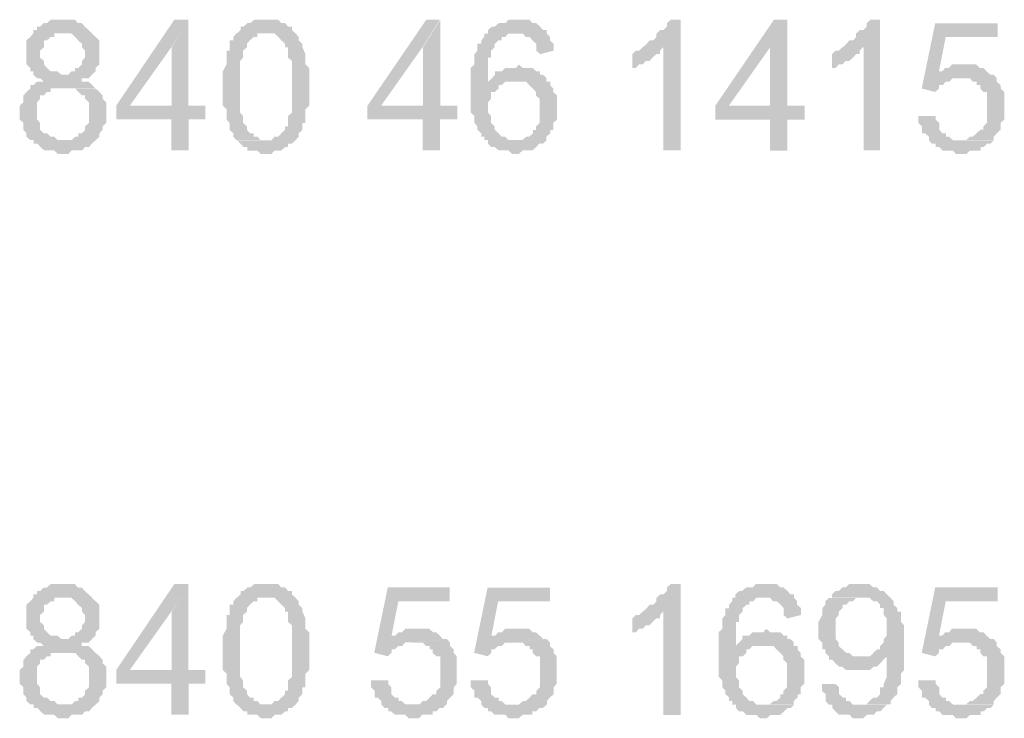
# Model space of a CAD drawing. Header units: millimetres. Extents: x -523 to 1404227, y -783705 to 1038705.
# Tile 184 of 256: x 406016 to 407227, y 242105 to 242964. Entities that reach past the tile are written whole.
import ezdxf

# ---------------------------------------------------------------- set-up
doc = ezdxf.new("R2010")
doc.units = ezdxf.units.MM
doc.linetypes.add('ACAD_ISO08W100', pattern=[36, 24, -3, 6, -3])
doc.layers.add('!!ELEKTRYKA', color=7, linetype='Continuous')

msp = doc.modelspace()

# ---------------------------------------------------------------- hatches: boundary and pattern name
at = {"layer": '!!ELEKTRYKA', "linetype": 'ACAD_ISO08W100'}
for points in [[(406070.59, 242964), (406066.87, 242964), (406062.22, 242964), (406058.5, 242964), (406053.85, 242964), (406049.2, 242959.82), (406045.48, 242959.82), (406040.83, 242955.54), (406037.11, 242955.54), (406037.11, 242951.36), (406032.46, 242951.36), (406032.46, 242947.08), (406028.74, 242942.89), (406024.09, 242938.62), (406024.09, 242934.43), (406024.09, 242930.15), (406024.09, 242925.88), (406024.09, 242921.69), (406024.09, 242917.41), (406024.09, 242913.23), (406024.09, 242908.95), (406028.74, 242904.77), (406028.74, 242904.77), (406028.74, 242900.49), (406032.46, 242900.49), (406032.46, 242896.31), (406037.11, 242892.03), (406040.83, 242892.03), (406045.48, 242887.84), (406045.48, 242887.84), (406040.83, 242887.84), (406037.11, 242887.84), (406032.46, 242883.57), (406028.74, 242883.57), (406028.74, 242879.38), (406024.09, 242875.1), (406024.09, 242875.1), (406020.38, 242870.92), (406020.38, 242866.64), (406020.38, 242862.46), (406015.73, 242858.18), (406015.73, 242854), (406015.73, 242849.72), (406015.73, 242845.44), (406015.73, 242841.26), (406020.38, 242836.98), (406020.38, 242832.79), (406020.38, 242828.52), (406024.09, 242824.33), (406024.09, 242820.05), (406028.74, 242815.87), (406032.46, 242815.87), (406070.59, 242815.87), (406066.87, 242815.87), (406062.22, 242815.87), (406058.5, 242820.05), (406053.85, 242820.05), (406049.2, 242824.33), (406045.48, 242824.33), (406040.83, 242828.52), (406040.83, 242832.79), (406040.83, 242836.98), (406037.11, 242841.26), (406037.11, 242845.44), (406037.11, 242849.72), (406037.11, 242854), (406037.11, 242858.18), (406037.11, 242862.46), (406040.83, 242866.64), (406040.83, 242870.92), (406045.48, 242870.92), (406049.2, 242875.1), (406053.85, 242875.1), (406053.85, 242879.38), (406058.5, 242879.38), (406062.22, 242879.38), (406066.87, 242879.38), (406108.72, 242879.38), (406105, 242883.57), (406100.35, 242887.84), (406095.7, 242887.84), (406091.98, 242887.84), (406091.98, 242892.03), (406095.7, 242892.03), (406100.35, 242892.03), (406105, 242896.31), (406070.59, 242896.31), (406066.87, 242896.31), (406062.22, 242900.49), (406058.5, 242900.49), (406053.85, 242900.49), (406049.2, 242904.77), (406049.2, 242904.77), (406045.48, 242908.95), (406045.48, 242913.23), (406040.83, 242917.41), (406040.83, 242921.69), (406040.83, 242925.88), (406045.48, 242930.15), (406045.48, 242934.43), (406045.48, 242938.62), (406049.2, 242938.62), (406053.85, 242942.89), (406058.5, 242942.89), (406058.5, 242947.08), (406062.22, 242947.08), (406070.59, 242947.08), (406105, 242947.08), (406100.35, 242951.36), (406100.35, 242951.36), (406095.7, 242955.54), (406095.7, 242955.54), (406091.98, 242959.82), (406087.33, 242959.82), (406083.61, 242964), (406078.96, 242964), (406075.24, 242964)], [(406223.62, 242964.01), (406205.96, 242964.01), (406134.41, 242858.17), (406134.41, 242841.26), (406202.24, 242841.26), (406202.24, 242803.17), (406223.62, 242803.17), (406223.62, 242841.26), (406244.06, 242841.26), (406244.06, 242858.17), (406223.62, 242858.17), (406151.14, 242858.17), (406202.24, 242930.09)], [(406223.2, 242963.95), (406202.76, 242930.14), (406202.76, 242858.13), (406151.67, 242858.13), (406223.2, 242858.13)], [(406320.83, 242964.02), (406316.19, 242964.02), (406312.48, 242964.02), (406307.84, 242964.02), (406304.13, 242964.02), (406299.48, 242959.75), (406295.77, 242959.75), (406291.13, 242955.48), (406291.13, 242955.48), (406287.42, 242955.48), (406287.42, 242951.31), (406282.78, 242947.04), (406316.19, 242947.04), (406320.83, 242947.04), (406325.48, 242947.04), (406329.19, 242947.04), (406333.83, 242942.77), (406333.83, 242942.77), (406337.54, 242938.59), (406342.18, 242934.32), (406342.18, 242934.32), (406342.18, 242930.14), (406345.9, 242930.14), (406345.9, 242925.87), (406345.9, 242921.6), (406345.9, 242917.42), (406350.54, 242913.15), (406350.54, 242908.98), (406350.54, 242904.71), (406350.54, 242900.44), (406350.54, 242896.26), (406350.54, 242887.81), (406350.54, 242883.54), (406350.54, 242879.27), (406350.54, 242875.09), (406350.54, 242870.82), (406350.54, 242862.38), (406350.54, 242858.11), (406350.54, 242853.93), (406350.54, 242849.66), (406345.9, 242845.48), (406345.9, 242841.21), (406345.9, 242836.94), (406345.9, 242832.77), (406342.18, 242832.77), (406342.18, 242828.5), (406342.18, 242828.5), (406337.54, 242824.32), (406333.83, 242820.05), (406329.19, 242820.05), (406325.48, 242815.78), (406320.83, 242815.78), (406320.83, 242815.78), (406282.78, 242815.78), (406287.42, 242811.6), (406291.13, 242807.33), (406295.77, 242807.33), (406295.77, 242803.06), (406299.48, 242803.06), (406304.13, 242803.06), (406307.84, 242803.06), (406312.48, 242798.88), (406320.83, 242798.88), (406320.83, 242798.88), (406325.48, 242798.88), (406329.19, 242803.06), (406333.83, 242803.06), (406337.54, 242803.06), (406342.18, 242807.33), (406345.9, 242807.33), (406345.9, 242811.6), (406350.54, 242811.6), (406350.54, 242811.6), (406355.18, 242815.78), (406358.89, 242820.05), (406358.89, 242824.32), (406363.53, 242828.5), (406363.53, 242832.77), (406363.53, 242836.94), (406367.25, 242836.94), (406367.25, 242841.21), (406367.25, 242845.48), (406367.25, 242849.66), (406367.25, 242853.93), (406371.89, 242858.11), (406371.89, 242862.38), (406371.89, 242866.65), (406371.89, 242870.82), (406371.89, 242875.09), (406371.89, 242883.54), (406371.89, 242883.54), (406371.89, 242891.99), (406371.89, 242896.26), (406371.89, 242900.44), (406371.89, 242904.71), (406367.25, 242908.98), (406367.25, 242913.15), (406367.25, 242917.42), (406367.25, 242921.6), (406367.25, 242921.6), (406363.53, 242930.14), (406363.53, 242934.32), (406363.53, 242934.32), (406358.89, 242938.59), (406358.89, 242942.77), (406355.18, 242947.04), (406350.54, 242951.31), (406350.54, 242955.48), (406345.9, 242955.48), (406342.18, 242959.75), (406342.18, 242959.75), (406337.54, 242959.75), (406333.83, 242964.02), (406329.19, 242964.02), (406325.48, 242964.02)], [(406532.58, 242964), (406515.88, 242964), (406443.56, 242858.2), (406443.56, 242841.23), (406511.25, 242841.23), (406511.25, 242803.12), (406532.58, 242803.12), (406532.58, 242841.23), (406553.9, 242841.23), (406553.9, 242858.2), (406532.58, 242858.2), (406460.25, 242858.2), (406511.25, 242930.15)], [(406533.13, 242963.94), (406511.8, 242930.1), (406511.8, 242858.15), (406460.81, 242858.15), (406533.13, 242858.15)], [(406629.9, 242963.94), (406626.19, 242963.94), (406621.56, 242963.94), (406616.93, 242963.94), (406613.22, 242959.77), (406608.59, 242959.77), (406604.89, 242959.77), (406600.26, 242955.51), (406596.55, 242955.51), (406591.92, 242951.25), (406591.92, 242946.99), (406626.19, 242946.99), (406626.19, 242946.99), (406629.9, 242946.99), (406634.53, 242946.99), (406638.24, 242942.82), (406642.87, 242942.82), (406646.57, 242938.56), (406646.57, 242938.56), (406651.21, 242934.3), (406651.21, 242930.13), (406651.21, 242925.87), (406655.84, 242921.6), (406672.51, 242925.87), (406672.51, 242925.87), (406672.51, 242930.13), (406672.51, 242934.3), (406667.88, 242938.56), (406667.88, 242942.82), (406664.17, 242946.99), (406664.17, 242951.25), (406659.54, 242951.25), (406655.84, 242955.51), (406655.84, 242955.51), (406651.21, 242959.77), (406646.57, 242959.77), (406642.87, 242963.94), (406638.24, 242963.94), (406634.53, 242963.94)], [(406828.63, 242963.94), (406816.6, 242963.94), (406816.6, 242963.94), (406811.98, 242959.77), (406811.98, 242955.52), (406807.35, 242951.26), (406803.65, 242951.26), (406799.03, 242947.01), (406799.03, 242942.84), (406795.32, 242938.59), (406790.7, 242938.59), (406787, 242934.33), (406787, 242934.33), (406782.37, 242930.08), (406807.35, 242930.08), (406807.35, 242803.14), (406828.63, 242803.14)], [(406960.16, 242963.97), (406943.51, 242963.97), (406871.39, 242858.09), (406871.39, 242841.17), (406938.89, 242841.17), (406938.89, 242803.08), (406960.16, 242803.08), (406960.16, 242841.17), (406981.42, 242841.17), (406981.42, 242858.09), (406960.16, 242858.09), (406888.03, 242858.09), (406938.89, 242930.12)], [(406960.07, 242963.98), (406938.8, 242930.14), (406938.8, 242858.21), (406887.95, 242858.21), (406960.07, 242858.21)], [(407074.21, 242963.94), (407062.21, 242963.94), (407062.21, 242963.94), (407057.59, 242959.69), (407057.59, 242955.44), (407053.89, 242951.29), (407049.28, 242951.29), (407044.66, 242947.04), (407044.66, 242942.79), (407040.96, 242938.54), (407036.34, 242938.54), (407032.65, 242934.29), (407032.65, 242934.29), (407028.03, 242930.04), (407053.89, 242930.04), (407053.89, 242803.13), (407074.21, 242803.13)], [(407218.56, 242959.74), (407141.94, 242959.74), (407125.33, 242879.34), (407141.94, 242875.09), (407146.56, 242879.34), (407146.56, 242883.49), (407151.17, 242883.49), (407154.87, 242887.74), (407154.87, 242887.74), (407159.48, 242887.74), (407163.17, 242891.98), (407167.79, 242891.98), (407171.48, 242891.98), (407213.94, 242896.23), (407210.25, 242896.23), (407146.56, 242900.48), (407154.87, 242942.85), (407218.56, 242942.85)], [(406104.39, 242947.06), (406070.93, 242947.06), (406070.93, 242947.06), (406075.58, 242947.06), (406079.3, 242947.06), (406083.94, 242942.87), (406087.66, 242938.6), (406087.66, 242938.6), (406092.31, 242934.32), (406092.31, 242930.14), (406096.03, 242925.86), (406096.03, 242921.68), (406096.03, 242921.68), (406096.03, 242917.4), (406092.31, 242913.22), (406092.31, 242908.94), (406087.66, 242904.76), (406083.94, 242904.76), (406083.94, 242900.49), (406079.3, 242900.49), (406075.58, 242896.3), (406070.93, 242896.3), (406104.39, 242896.3), (406109.04, 242900.49), (406109.04, 242904.76), (406109.04, 242904.76), (406113.69, 242908.94), (406113.69, 242913.22), (406113.69, 242917.4), (406113.69, 242921.68), (406113.69, 242925.86), (406113.69, 242930.14), (406113.69, 242934.32), (406113.69, 242938.6), (406109.04, 242942.87), (406109.04, 242942.87)], [(406282.23, 242947.09), (406278.52, 242942.82), (406278.52, 242938.64), (406273.88, 242938.64), (406273.88, 242934.37), (406273.88, 242925.92), (406270.17, 242925.92), (406270.17, 242921.65), (406270.17, 242917.47), (406270.17, 242917.47), (406270.17, 242913.2), (406270.17, 242909.03), (406265.52, 242900.49), (406265.52, 242896.31), (406265.52, 242892.04), (406265.52, 242887.86), (406265.52, 242883.59), (406265.52, 242879.32), (406265.52, 242875.14), (406265.52, 242866.69), (406265.52, 242862.42), (406265.52, 242858.15), (406270.17, 242853.97), (406270.17, 242849.7), (406270.17, 242845.53), (406270.17, 242841.25), (406273.88, 242836.98), (406273.88, 242832.81), (406273.88, 242828.54), (406278.52, 242824.36), (406278.52, 242824.36), (406278.52, 242820.09), (406282.23, 242815.82), (406282.23, 242815.82), (406320.3, 242815.82), (406316.58, 242815.82), (406311.94, 242815.82), (406308.23, 242820.09), (406303.59, 242820.09), (406303.59, 242824.36), (406298.95, 242824.36), (406295.23, 242828.54), (406295.23, 242828.54), (406295.23, 242832.81), (406290.59, 242836.98), (406290.59, 242836.98), (406290.59, 242841.25), (406290.59, 242845.53), (406286.88, 242849.7), (406286.88, 242853.97), (406286.88, 242858.15), (406286.88, 242862.42), (406286.88, 242870.87), (406286.88, 242875.14), (406286.88, 242883.59), (406286.88, 242883.59), (406286.88, 242892.04), (406286.88, 242896.31), (406286.88, 242900.49), (406286.88, 242909.03), (406286.88, 242913.2), (406290.59, 242917.47), (406290.59, 242921.65), (406290.59, 242925.92), (406290.59, 242925.92), (406295.23, 242930.19), (406295.23, 242934.37), (406295.23, 242934.37), (406298.95, 242938.64), (406303.59, 242942.82), (406308.23, 242942.82), (406308.23, 242947.09), (406311.94, 242947.09), (406316.58, 242947.09)], [(406591.84, 242947.02), (406587.2, 242947.02), (406587.2, 242947.02), (406587.2, 242942.85), (406583.5, 242938.59), (406583.5, 242934.33), (406578.86, 242934.33), (406578.86, 242930.16), (406578.86, 242925.9), (406575.16, 242921.63), (406575.16, 242917.46), (406575.16, 242913.2), (406575.16, 242908.94), (406570.53, 242904.77), (406570.53, 242900.51), (406570.53, 242896.25), (406570.53, 242887.82), (406570.53, 242883.55), (406570.53, 242879.29), (406570.53, 242875.12), (406570.53, 242870.86), (406570.53, 242866.6), (406570.53, 242862.43), (406570.53, 242853.91), (406570.53, 242849.74), (406575.16, 242845.48), (406575.16, 242841.21), (406575.16, 242836.95), (406578.86, 242832.78), (406578.86, 242828.52), (406578.86, 242828.52), (406583.5, 242824.26), (406583.5, 242820.09), (406587.2, 242820.09), (406587.2, 242815.83), (406591.84, 242815.83), (406591.84, 242811.57), (406595.54, 242807.4), (406600.17, 242807.4), (406604.81, 242803.13), (406608.51, 242803.13), (406613.15, 242803.13), (406616.85, 242803.13), (406621.48, 242798.87), (406625.19, 242798.87), (406625.19, 242798.87), (406629.82, 242798.87), (406634.46, 242803.13), (406638.16, 242803.13), (406642.79, 242803.13), (406646.5, 242803.13), (406651.13, 242807.4), (406651.13, 242807.4), (406654.84, 242811.57), (406659.47, 242811.57), (406664.1, 242815.83), (406625.19, 242815.83), (406621.48, 242815.83), (406616.85, 242815.83), (406613.15, 242820.09), (406608.51, 242820.09), (406608.51, 242820.09), (406604.81, 242824.26), (406600.17, 242828.52), (406600.17, 242832.78), (406595.54, 242836.95), (406595.54, 242836.95), (406595.54, 242841.21), (406595.54, 242845.48), (406591.84, 242849.74), (406591.84, 242853.91), (406591.84, 242858.17), (406591.84, 242862.43), (406595.54, 242866.6), (406595.54, 242870.86), (406595.54, 242875.12), (406600.17, 242875.12), (406604.81, 242879.29), (406604.81, 242883.55), (406608.51, 242883.55), (406591.84, 242883.55), (406591.84, 242887.82), (406591.84, 242891.99), (406591.84, 242900.51), (406591.84, 242904.77), (406591.84, 242908.94), (406591.84, 242913.2), (406591.84, 242917.46), (406595.54, 242917.46), (406595.54, 242921.63), (406595.54, 242925.9), (406600.17, 242930.16), (406600.17, 242934.33), (406604.81, 242938.59), (406608.51, 242938.59), (406608.51, 242942.85), (406613.15, 242942.85), (406616.85, 242947.02), (406621.48, 242947.02), (406625.19, 242947.02)], [(406782.22, 242930.17), (406777.59, 242925.91), (406773.89, 242925.91), (406769.26, 242921.66), (406769.26, 242904.72), (406769.26, 242904.72), (406773.89, 242904.72), (406777.59, 242908.98), (406782.22, 242908.98), (406785.92, 242913.24), (406790.54, 242913.24), (406790.54, 242913.24), (406794.24, 242917.49), (406798.87, 242921.66), (406803.5, 242921.66), (406803.5, 242925.91), (406807.2, 242930.17)], [(407027.85, 242930.14), (407023.23, 242925.89), (407019.54, 242925.89), (407014.92, 242921.64), (407014.92, 242904.74), (407014.92, 242904.74), (407019.54, 242904.74), (407023.23, 242908.99), (407027.85, 242908.99), (407031.55, 242913.24), (407036.17, 242913.24), (407036.17, 242913.24), (407040.78, 242917.4), (407044.48, 242921.64), (407049.1, 242921.64), (407049.1, 242925.89), (407052.79, 242930.14)], [(406629.9, 242908.91), (406629.9, 242908.91), (406626.19, 242904.65), (406621.56, 242904.65), (406616.93, 242904.65), (406613.22, 242904.65), (406608.59, 242900.48), (406604.89, 242900.48), (406600.26, 242900.48), (406600.26, 242896.22), (406596.55, 242891.96), (406591.92, 242887.79), (406591.92, 242883.53), (406608.59, 242883.53), (406613.22, 242887.79), (406616.93, 242887.79), (406621.56, 242887.79), (406626.19, 242887.79), (406664.17, 242891.96), (406659.54, 242896.22), (406655.84, 242896.22), (406655.84, 242900.48), (406651.21, 242900.48), (406646.57, 242904.65), (406642.87, 242904.65), (406638.24, 242904.65), (406634.53, 242904.65)], [(407175.56, 242909.01), (407175.56, 242909.01), (407171.87, 242909.01), (407167.26, 242909.01), (407162.64, 242909.01), (407158.95, 242904.76), (407154.34, 242904.76), (407150.64, 242900.52), (407146.03, 242900.52), (407209.71, 242896.27), (407205.1, 242900.52), (407201.41, 242904.76), (407201.41, 242904.76), (407196.79, 242904.76), (407192.18, 242909.01), (407188.49, 242909.01), (407183.87, 242909.01)], [(407214.01, 242896.25), (407171.56, 242892.01), (407176.17, 242892.01), (407179.87, 242892.01), (407184.48, 242892.01), (407188.17, 242887.76), (407192.79, 242887.76), (407192.79, 242883.61), (407197.4, 242883.61), (407197.4, 242879.36), (407201.09, 242875.12), (407205.7, 242875.12), (407205.7, 242870.87), (407205.7, 242866.63), (407205.7, 242862.38), (407205.7, 242853.89), (407205.7, 242853.89), (407205.7, 242849.74), (407205.7, 242845.5), (407205.7, 242841.25), (407205.7, 242837.01), (407201.09, 242832.76), (407201.09, 242828.52), (407197.4, 242828.52), (407197.4, 242828.52), (407192.79, 242824.27), (407188.17, 242820.03), (407184.48, 242820.03), (407179.87, 242815.87), (407176.17, 242815.87), (407171.56, 242815.87), (407214.01, 242815.87), (407214.01, 242820.03), (407214.01, 242820.03), (407217.7, 242824.27), (407222.32, 242828.52), (407222.32, 242832.76), (407222.32, 242837.01), (407226.93, 242841.25), (407226.93, 242845.5), (407226.93, 242849.74), (407226.93, 242853.89), (407226.93, 242858.14), (407226.93, 242858.14), (407226.93, 242862.38), (407226.93, 242866.63), (407226.93, 242870.87), (407226.93, 242875.12), (407222.32, 242879.36), (407222.32, 242883.61), (407217.7, 242887.76), (407217.7, 242892.01)], [(406663.7, 242892.03), (406625.73, 242887.77), (406630.36, 242887.77), (406634.07, 242887.77), (406638.7, 242887.77), (406642.4, 242883.5), (406642.4, 242883.5), (406647.03, 242879.34), (406647.03, 242879.34), (406650.74, 242875.08), (406650.74, 242870.82), (406655.37, 242866.65), (406655.37, 242862.39), (406655.37, 242858.13), (406655.37, 242853.87), (406655.37, 242849.7), (406655.37, 242845.44), (406655.37, 242841.18), (406655.37, 242837.01), (406650.74, 242832.75), (406650.74, 242828.49), (406647.03, 242828.49), (406647.03, 242824.23), (406642.4, 242820.06), (406638.7, 242820.06), (406634.07, 242815.8), (406630.36, 242815.8), (406625.73, 242815.8), (406663.7, 242815.8), (406663.7, 242820.06), (406668.33, 242824.23), (406668.33, 242828.49), (406672.04, 242828.49), (406672.04, 242832.75), (406672.04, 242837.01), (406676.67, 242841.18), (406676.67, 242845.44), (406676.67, 242849.7), (406676.67, 242853.87), (406676.67, 242858.13), (406676.67, 242862.39), (406676.67, 242866.65), (406676.67, 242870.82), (406672.04, 242875.08), (406672.04, 242879.34), (406668.33, 242883.5), (406668.33, 242887.77), (406663.7, 242887.77)], [(406109.22, 242879.34), (406066.45, 242879.34), (406075.75, 242879.34), (406079.47, 242879.34), (406084.12, 242879.34), (406084.12, 242879.34), (406087.83, 242875.07), (406092.48, 242870.88), (406096.2, 242870.88), (406096.2, 242866.6), (406100.85, 242862.42), (406100.85, 242858.14), (406100.85, 242853.87), (406100.85, 242849.68), (406100.85, 242845.4), (406100.85, 242841.22), (406100.85, 242836.94), (406096.2, 242832.76), (406096.2, 242828.48), (406092.48, 242824.3), (406087.83, 242824.3), (406087.83, 242820.02), (406084.12, 242820.02), (406079.47, 242815.84), (406075.75, 242815.84), (406071.1, 242815.84), (406032.98, 242815.84), (406032.98, 242811.56), (406037.63, 242811.56), (406041.34, 242807.38), (406041.34, 242807.38), (406045.99, 242803.1), (406049.71, 242803.1), (406054.36, 242803.1), (406058.08, 242803.1), (406062.73, 242798.91), (406071.1, 242798.91), (406071.1, 242798.91), (406075.75, 242798.91), (406079.47, 242803.1), (406084.12, 242803.1), (406087.83, 242803.1), (406092.48, 242803.1), (406096.2, 242807.38), (406100.85, 242807.38), (406104.57, 242811.56), (406109.22, 242815.84), (406109.22, 242815.84), (406113.87, 242820.02), (406113.87, 242824.3), (406117.59, 242828.48), (406117.59, 242832.76), (406122.24, 242836.94), (406122.24, 242841.22), (406122.24, 242845.4), (406122.24, 242849.68), (406122.24, 242849.68), (406122.24, 242853.87), (406122.24, 242858.14), (406122.24, 242862.42), (406117.59, 242866.6), (406117.59, 242870.88), (406113.87, 242875.07), (406113.87, 242875.07)], [(407142.42, 242845.43), (407121.19, 242845.43), (407121.19, 242841.18), (407121.19, 242836.94), (407125.8, 242832.69), (407125.8, 242828.44), (407125.8, 242824.29), (407129.5, 242824.29), (407134.11, 242820.04), (407134.11, 242815.8), (407137.8, 242811.55), (407142.42, 242811.55), (407142.42, 242807.31), (407147.03, 242807.31), (407150.73, 242803.06), (407155.34, 242803.06), (407159.04, 242803.06), (407163.65, 242803.06), (407167.34, 242798.81), (407171.96, 242798.81), (407171.96, 242798.81), (407180.27, 242798.81), (407184.88, 242803.06), (407188.58, 242803.06), (407193.19, 242803.06), (407197.81, 242803.06), (407197.81, 242807.31), (407201.5, 242807.31), (407206.11, 242811.55), (407209.81, 242811.55), (407214.42, 242815.8), (407171.96, 242815.8), (407171.96, 242815.8), (407167.34, 242815.8), (407163.65, 242815.8), (407159.04, 242820.04), (407155.34, 242820.04), (407155.34, 242824.29), (407150.73, 242824.29), (407147.03, 242828.44), (407147.03, 242832.69), (407147.03, 242836.94), (407142.42, 242841.18)], [(406070.59, 242269.74), (406066.87, 242269.74), (406062.22, 242269.74), (406058.5, 242269.74), (406053.85, 242269.74), (406049.2, 242265.46), (406045.48, 242265.46), (406040.83, 242261.27), (406037.11, 242261.27), (406037.11, 242257), (406032.46, 242257), (406032.46, 242252.81), (406028.74, 242248.53), (406024.09, 242244.35), (406024.09, 242240.07), (406024.09, 242235.89), (406024.09, 242231.61), (406024.09, 242227.43), (406024.09, 242223.15), (406024.09, 242218.96), (406024.09, 242214.69), (406028.74, 242210.5), (406028.74, 242210.5), (406028.74, 242206.22), (406032.46, 242206.22), (406032.46, 242202.04), (406037.11, 242197.76), (406040.83, 242197.76), (406045.48, 242193.58), (406045.48, 242193.58), (406040.83, 242193.58), (406037.11, 242193.58), (406032.46, 242189.3), (406028.74, 242189.3), (406028.74, 242185.02), (406024.09, 242180.84), (406024.09, 242180.84), (406020.38, 242176.56), (406020.38, 242172.37), (406020.38, 242168.1), (406015.73, 242163.91), (406015.73, 242159.64), (406015.73, 242155.45), (406015.73, 242151.17), (406015.73, 242146.99), (406020.38, 242142.71), (406020.38, 242138.53), (406020.38, 242134.25), (406024.09, 242130.06), (406024.09, 242125.79), (406028.74, 242121.6), (406032.46, 242121.6), (406070.59, 242121.6), (406066.87, 242121.6), (406062.22, 242121.6), (406058.5, 242125.79), (406053.85, 242125.79), (406049.2, 242130.06), (406045.48, 242130.06), (406040.83, 242134.25), (406040.83, 242138.53), (406040.83, 242142.71), (406037.11, 242146.99), (406037.11, 242151.17), (406037.11, 242155.45), (406037.11, 242159.64), (406037.11, 242163.91), (406037.11, 242168.1), (406040.83, 242172.37), (406040.83, 242176.56), (406045.48, 242176.56), (406049.2, 242180.84), (406053.85, 242180.84), (406053.85, 242185.02), (406058.5, 242185.02), (406062.22, 242185.02), (406066.87, 242185.02), (406108.72, 242185.02), (406105, 242189.3), (406100.35, 242193.58), (406095.7, 242193.58), (406091.98, 242193.58), (406091.98, 242197.76), (406095.7, 242197.76), (406100.35, 242197.76), (406105, 242202.04), (406070.59, 242202.04), (406066.87, 242202.04), (406062.22, 242206.22), (406058.5, 242206.22), (406053.85, 242206.22), (406049.2, 242210.5), (406049.2, 242210.5), (406045.48, 242214.69), (406045.48, 242218.96), (406040.83, 242223.15), (406040.83, 242227.43), (406040.83, 242231.61), (406045.48, 242235.89), (406045.48, 242240.07), (406045.48, 242244.35), (406049.2, 242244.35), (406053.85, 242248.53), (406058.5, 242248.53), (406058.5, 242252.81), (406062.22, 242252.81), (406070.59, 242252.81), (406105, 242252.81), (406100.35, 242257), (406100.35, 242257), (406095.7, 242261.27), (406095.7, 242261.27), (406091.98, 242265.46), (406087.33, 242265.46), (406083.61, 242269.74), (406078.96, 242269.74), (406075.24, 242269.74)], [(406223.62, 242269.72), (406205.96, 242269.72), (406134.41, 242163.89), (406134.41, 242146.98), (406202.24, 242146.98), (406202.24, 242108.88), (406223.62, 242108.88), (406223.62, 242146.98), (406244.06, 242146.98), (406244.06, 242163.89), (406223.62, 242163.89), (406151.14, 242163.89), (406202.24, 242235.81)], [(406223.2, 242269.66), (406202.76, 242235.84), (406202.76, 242163.84), (406151.67, 242163.84), (406223.2, 242163.84)], [(406320.83, 242269.68), (406316.19, 242269.68), (406312.48, 242269.68), (406307.84, 242269.68), (406304.13, 242269.68), (406299.48, 242265.5), (406295.77, 242265.5), (406291.13, 242261.23), (406291.13, 242261.23), (406287.42, 242261.23), (406287.42, 242256.96), (406282.78, 242252.78), (406316.19, 242252.78), (406320.83, 242252.78), (406325.48, 242252.78), (406329.19, 242252.78), (406333.83, 242248.51), (406333.83, 242248.51), (406337.54, 242244.34), (406342.18, 242240.07), (406342.18, 242240.07), (406342.18, 242235.8), (406345.9, 242235.8), (406345.9, 242231.62), (406345.9, 242227.35), (406345.9, 242223.08), (406350.54, 242218.9), (406350.54, 242214.63), (406350.54, 242210.46), (406350.54, 242206.19), (406350.54, 242201.92), (406350.54, 242193.47), (406350.54, 242189.29), (406350.54, 242185.02), (406350.54, 242180.75), (406350.54, 242176.57), (406350.54, 242168.13), (406350.54, 242163.86), (406350.54, 242159.59), (406350.54, 242155.41), (406345.9, 242151.14), (406345.9, 242146.96), (406345.9, 242142.69), (406345.9, 242138.42), (406342.18, 242138.42), (406342.18, 242134.24), (406342.18, 242134.24), (406337.54, 242129.97), (406333.83, 242125.8), (406329.19, 242125.8), (406325.48, 242121.53), (406320.83, 242121.53), (406320.83, 242121.53), (406282.78, 242121.53), (406287.42, 242117.26), (406291.13, 242113.08), (406295.77, 242113.08), (406295.77, 242108.81), (406299.48, 242108.81), (406304.13, 242108.81), (406307.84, 242108.81), (406312.48, 242104.63), (406320.83, 242104.63), (406320.83, 242104.63), (406325.48, 242104.63), (406329.19, 242108.81), (406333.83, 242108.81), (406337.54, 242108.81), (406342.18, 242113.08), (406345.9, 242113.08), (406345.9, 242117.26), (406350.54, 242117.26), (406350.54, 242117.26), (406355.18, 242121.53), (406358.89, 242125.8), (406358.89, 242129.97), (406363.53, 242134.24), (406363.53, 242138.42), (406363.53, 242142.69), (406367.25, 242142.69), (406367.25, 242146.96), (406367.25, 242151.14), (406367.25, 242155.41), (406367.25, 242159.59), (406371.89, 242163.86), (406371.89, 242168.13), (406371.89, 242172.3), (406371.89, 242176.57), (406371.89, 242180.75), (406371.89, 242189.29), (406371.89, 242189.29), (406371.89, 242197.74), (406371.89, 242201.92), (406371.89, 242206.19), (406371.89, 242210.46), (406367.25, 242214.63), (406367.25, 242218.9), (406367.25, 242223.08), (406367.25, 242227.35), (406367.25, 242227.35), (406363.53, 242235.8), (406363.53, 242240.07), (406363.53, 242240.07), (406358.89, 242244.34), (406358.89, 242248.51), (406355.18, 242252.78), (406350.54, 242256.96), (406350.54, 242261.23), (406345.9, 242261.23), (406342.18, 242265.5), (406342.18, 242265.5), (406337.54, 242265.5), (406333.83, 242269.68), (406329.19, 242269.68), (406325.48, 242269.68)], [(406544.56, 242265.48), (406468.53, 242265.48), (406451.84, 242185.09), (406468.53, 242180.83), (406473.16, 242185.09), (406473.16, 242189.27), (406476.87, 242189.27), (406481.51, 242193.53), (406481.51, 242193.53), (406486.15, 242193.53), (406489.85, 242197.8), (406494.49, 242197.8), (406498.2, 242197.8), (406540.85, 242201.97), (406536.22, 242201.97), (406473.16, 242206.23), (406481.51, 242248.52), (406544.56, 242248.52)], [(406668.24, 242265.44), (406591.34, 242265.44), (406574.67, 242185.02), (406591.34, 242180.85), (406595.98, 242185.02), (406595.98, 242189.28), (406599.68, 242189.28), (406604.31, 242193.55), (406604.31, 242193.55), (406608.95, 242193.55), (406612.65, 242197.72), (406617.28, 242197.72), (406620.99, 242197.72), (406663.61, 242201.98), (406658.98, 242201.98), (406595.98, 242206.24), (406604.31, 242248.58), (406668.24, 242248.58)], [(406828.63, 242269.67), (406816.6, 242269.67), (406816.6, 242269.67), (406811.98, 242265.41), (406811.98, 242261.25), (406807.35, 242256.99), (406803.65, 242256.99), (406799.03, 242252.73), (406799.03, 242248.48), (406795.32, 242244.32), (406790.7, 242244.32), (406787, 242240.06), (406787, 242240.06), (406782.37, 242235.8), (406807.35, 242235.8), (406807.35, 242108.77), (406828.63, 242108.77)], [(406934.14, 242269.73), (406930.44, 242269.73), (406925.81, 242269.73), (406921.19, 242269.73), (406917.49, 242265.48), (406912.87, 242265.48), (406909.17, 242265.48), (406904.55, 242261.32), (406900.85, 242261.32), (406896.23, 242257.07), (406896.23, 242252.81), (406930.44, 242252.81), (406930.44, 242252.81), (406934.14, 242252.81), (406938.76, 242252.81), (406942.46, 242248.56), (406947.08, 242248.56), (406951.7, 242244.31), (406951.7, 242244.31), (406955.4, 242240.15), (406955.4, 242235.9), (406955.4, 242231.64), (406960.02, 242227.39), (406976.66, 242231.64), (406976.66, 242231.64), (406976.66, 242235.9), (406976.66, 242240.15), (406972.04, 242244.31), (406972.04, 242248.56), (406968.34, 242252.81), (406968.34, 242257.07), (406963.72, 242257.07), (406960.02, 242261.32), (406960.02, 242261.32), (406955.4, 242265.48), (406951.7, 242265.48), (406947.08, 242269.73), (406942.46, 242269.73), (406938.76, 242269.73)], [(407049.1, 242269.74), (407049.1, 242269.74), (407044.48, 242269.74), (407040.78, 242269.74), (407036.17, 242269.74), (407031.55, 242265.49), (407027.85, 242265.49), (407023.23, 242261.24), (407019.54, 242261.24), (407014.92, 242256.99), (407014.92, 242252.83), (407052.79, 242252.83), (407052.79, 242252.83), (407057.41, 242252.83), (407061.11, 242252.83), (407065.73, 242248.58), (407070.35, 242248.58), (407074.04, 242244.33), (407074.04, 242240.08), (407078.66, 242240.08), (407078.66, 242235.83), (407078.66, 242231.58), (407082.35, 242227.43), (407082.35, 242223.18), (407082.35, 242214.68), (407082.35, 242214.68), (407082.35, 242210.43), (407082.35, 242206.18), (407078.66, 242202.02), (407078.66, 242197.77), (407074.04, 242193.53), (407074.04, 242189.28), (407070.35, 242189.28), (407065.73, 242185.03), (407082.35, 242185.03), (407082.35, 242180.78), (407082.35, 242176.62), (407082.35, 242172.37), (407082.35, 242168.12), (407082.35, 242163.87), (407082.35, 242159.62), (407082.35, 242155.47), (407082.35, 242155.47), (407078.66, 242146.97), (407078.66, 242142.72), (407074.04, 242142.72), (407074.04, 242138.47), (407074.04, 242134.22), (407070.35, 242130.06), (407065.73, 242130.06), (407061.11, 242125.81), (407061.11, 242125.81), (407057.41, 242121.56), (407052.79, 242121.56), (407049.1, 242121.56), (407082.35, 242121.56), (407086.97, 242121.56), (407086.97, 242125.81), (407090.67, 242130.06), (407095.29, 242134.22), (407095.29, 242138.47), (407095.29, 242142.72), (407095.29, 242142.72), (407099.91, 242146.97), (407099.91, 242151.22), (407099.91, 242155.47), (407099.91, 242159.62), (407103.6, 242163.87), (407103.6, 242168.12), (407103.6, 242172.37), (407103.6, 242176.62), (407103.6, 242180.78), (407103.6, 242185.03), (407103.6, 242193.53), (407103.6, 242193.53), (407103.6, 242197.77), (407103.6, 242206.18), (407103.6, 242210.43), (407103.6, 242214.68), (407103.6, 242218.93), (407099.91, 242223.18), (407099.91, 242227.43), (407099.91, 242231.58), (407099.91, 242235.83), (407095.29, 242235.83), (407095.29, 242235.83), (407095.29, 242240.08), (407090.67, 242244.33), (407090.67, 242248.58), (407086.97, 242252.83), (407082.35, 242256.99), (407082.35, 242256.99), (407078.66, 242261.24), (407074.04, 242261.24), (407070.35, 242265.49), (407065.73, 242265.49), (407061.11, 242269.74), (407057.41, 242269.74), (407052.79, 242269.74)], [(407218.56, 242265.48), (407141.94, 242265.48), (407125.33, 242184.98), (407141.94, 242180.74), (407146.56, 242184.98), (407146.56, 242189.23), (407151.17, 242189.23), (407154.87, 242193.47), (407154.87, 242193.47), (407159.48, 242193.47), (407163.17, 242197.72), (407167.79, 242197.72), (407171.48, 242197.72), (407213.94, 242201.97), (407210.25, 242201.97), (407146.56, 242206.21), (407154.87, 242248.49), (407218.56, 242248.49)], [(406104.39, 242252.76), (406070.93, 242252.76), (406070.93, 242252.76), (406075.58, 242252.76), (406079.3, 242252.76), (406083.94, 242248.58), (406087.66, 242244.3), (406087.66, 242244.3), (406092.31, 242240.12), (406092.31, 242235.85), (406096.03, 242231.57), (406096.03, 242227.39), (406096.03, 242227.39), (406096.03, 242223.11), (406092.31, 242218.93), (406092.31, 242214.65), (406087.66, 242210.47), (406083.94, 242210.47), (406083.94, 242206.19), (406079.3, 242206.19), (406075.58, 242202.01), (406070.93, 242202.01), (406104.39, 242202.01), (406109.04, 242206.19), (406109.04, 242210.47), (406109.04, 242210.47), (406113.69, 242214.65), (406113.69, 242218.93), (406113.69, 242223.11), (406113.69, 242227.39), (406113.69, 242231.57), (406113.69, 242235.85), (406113.69, 242240.12), (406113.69, 242244.3), (406109.04, 242248.58), (406109.04, 242248.58)], [(406282.23, 242252.76), (406278.52, 242248.58), (406278.52, 242244.31), (406273.88, 242244.31), (406273.88, 242240.13), (406273.88, 242231.59), (406270.17, 242231.59), (406270.17, 242227.41), (406270.17, 242223.14), (406270.17, 242223.14), (406270.17, 242218.97), (406270.17, 242214.7), (406265.52, 242206.25), (406265.52, 242201.98), (406265.52, 242197.8), (406265.52, 242193.53), (406265.52, 242189.26), (406265.52, 242185.08), (406265.52, 242180.81), (406265.52, 242172.36), (406265.52, 242168.09), (406265.52, 242163.91), (406270.17, 242159.64), (406270.17, 242155.47), (406270.17, 242151.2), (406270.17, 242146.92), (406273.88, 242142.75), (406273.88, 242138.48), (406273.88, 242134.3), (406278.52, 242130.03), (406278.52, 242130.03), (406278.52, 242125.76), (406282.23, 242121.58), (406282.23, 242121.58), (406320.3, 242121.58), (406316.58, 242121.58), (406311.94, 242121.58), (406308.23, 242125.76), (406303.59, 242125.76), (406303.59, 242130.03), (406298.95, 242130.03), (406295.23, 242134.3), (406295.23, 242134.3), (406295.23, 242138.48), (406290.59, 242142.75), (406290.59, 242142.75), (406290.59, 242146.92), (406290.59, 242151.2), (406286.88, 242155.47), (406286.88, 242159.64), (406286.88, 242163.91), (406286.88, 242168.09), (406286.88, 242176.63), (406286.88, 242180.81), (406286.88, 242189.26), (406286.88, 242189.26), (406286.88, 242197.8), (406286.88, 242201.98), (406286.88, 242206.25), (406286.88, 242214.7), (406286.88, 242218.97), (406290.59, 242223.14), (406290.59, 242227.41), (406290.59, 242231.59), (406290.59, 242231.59), (406295.23, 242235.86), (406295.23, 242240.13), (406295.23, 242240.13), (406298.95, 242244.31), (406303.59, 242248.58), (406308.23, 242248.58), (406308.23, 242252.76), (406311.94, 242252.76), (406316.58, 242252.76)], [(406896.8, 242252.77), (406892.17, 242252.77), (406892.17, 242252.77), (406892.17, 242248.51), (406888.47, 242244.26), (406888.47, 242240.01), (406883.85, 242240.01), (406883.85, 242235.85), (406883.85, 242231.59), (406880.15, 242227.34), (406880.15, 242223.09), (406880.15, 242218.93), (406880.15, 242214.67), (406875.53, 242210.42), (406875.53, 242206.17), (406875.53, 242201.91), (406875.53, 242193.5), (406875.53, 242189.25), (406875.53, 242184.99), (406875.53, 242180.74), (406875.53, 242176.58), (406875.53, 242172.32), (406875.53, 242168.07), (406875.53, 242159.66), (406875.53, 242155.4), (406880.15, 242151.15), (406880.15, 242146.9), (406880.15, 242142.64), (406883.85, 242138.48), (406883.85, 242134.23), (406883.85, 242134.23), (406888.47, 242129.98), (406888.47, 242125.72), (406892.17, 242125.72), (406892.17, 242121.47), (406896.8, 242121.47), (406896.8, 242117.31), (406900.49, 242113.06), (406905.12, 242113.06), (406909.74, 242108.8), (406913.44, 242108.8), (406918.06, 242108.8), (406921.76, 242108.8), (406926.38, 242104.55), (406931.01, 242104.55), (406931.01, 242104.55), (406934.71, 242104.55), (406939.33, 242108.8), (406943.03, 242108.8), (406947.65, 242108.8), (406951.35, 242108.8), (406955.97, 242113.06), (406955.97, 242113.06), (406960.59, 242117.31), (406964.29, 242117.31), (406968.92, 242121.47), (406931.01, 242121.47), (406926.38, 242121.47), (406921.76, 242121.47), (406918.06, 242125.72), (406913.44, 242125.72), (406913.44, 242125.72), (406909.74, 242129.98), (406905.12, 242134.23), (406905.12, 242138.48), (406900.49, 242142.64), (406900.49, 242142.64), (406900.49, 242146.9), (406900.49, 242151.15), (406896.8, 242155.4), (406896.8, 242159.66), (406896.8, 242163.82), (406896.8, 242168.07), (406900.49, 242172.32), (406900.49, 242176.58), (406900.49, 242180.74), (406905.12, 242180.74), (406909.74, 242184.99), (406909.74, 242189.25), (406913.44, 242189.25), (406896.8, 242189.25), (406896.8, 242193.5), (406896.8, 242197.75), (406896.8, 242206.17), (406896.8, 242210.42), (406896.8, 242214.67), (406896.8, 242218.93), (406896.8, 242223.09), (406900.49, 242223.09), (406900.49, 242227.34), (406900.49, 242231.59), (406905.12, 242235.85), (406905.12, 242240.01), (406909.74, 242244.26), (406913.44, 242244.26), (406913.44, 242248.51), (406918.06, 242248.51), (406921.76, 242252.77), (406926.38, 242252.77), (406931.01, 242252.77)], [(407014.99, 242252.74), (407011.29, 242252.74), (407006.67, 242248.49), (407006.67, 242244.24), (407002.98, 242240.09), (407002.98, 242235.84), (407002.98, 242235.84), (407002.98, 242231.59), (406998.36, 242223.09), (406998.36, 242218.84), (406998.36, 242214.68), (406998.36, 242214.68), (406998.36, 242210.43), (406998.36, 242201.93), (407002.98, 242197.68), (407002.98, 242193.52), (407002.98, 242189.27), (407006.67, 242189.27), (407006.67, 242185.02), (407011.29, 242180.77), (407011.29, 242176.52), (407053.79, 242180.77), (407049.17, 242180.77), (407044.55, 242180.77), (407040.86, 242180.77), (407036.24, 242185.02), (407032.54, 242185.02), (407027.92, 242189.27), (407027.92, 242189.27), (407023.3, 242193.52), (407023.3, 242197.68), (407019.61, 242201.93), (407019.61, 242206.18), (407019.61, 242210.43), (407019.61, 242214.68), (407019.61, 242218.84), (407019.61, 242223.09), (407019.61, 242227.34), (407023.3, 242231.59), (407023.3, 242235.84), (407027.92, 242240.09), (407027.92, 242244.24), (407032.54, 242244.24), (407036.24, 242248.49), (407040.86, 242248.49), (407044.55, 242252.74), (407049.17, 242252.74), (407053.79, 242252.74)], [(406782.22, 242235.84), (406777.59, 242231.67), (406773.89, 242231.67), (406769.26, 242227.42), (406769.26, 242210.49), (406769.26, 242210.49), (406773.89, 242210.49), (406777.59, 242214.74), (406782.22, 242214.74), (406785.92, 242218.91), (406790.54, 242218.91), (406790.54, 242218.91), (406794.24, 242223.16), (406798.87, 242227.42), (406803.5, 242227.42), (406803.5, 242231.67), (406807.2, 242235.84)], [(406502.9, 242214.65), (406502.9, 242214.65), (406498.26, 242214.65), (406494.55, 242214.65), (406489.92, 242214.65), (406486.21, 242210.39), (406481.57, 242210.39), (406477.86, 242206.22), (406473.23, 242206.22), (406536.27, 242201.95), (406532.56, 242206.22), (406527.93, 242210.39), (406527.93, 242210.39), (406524.22, 242210.39), (406519.58, 242214.65), (406515.88, 242214.65), (406511.24, 242214.65)], [(406625.7, 242214.65), (406625.7, 242214.65), (406621.07, 242214.65), (406617.36, 242214.65), (406612.73, 242214.65), (406609.03, 242210.39), (406604.4, 242210.39), (406600.69, 242206.22), (406596.06, 242206.22), (406659.98, 242201.96), (406655.34, 242206.22), (406650.71, 242210.39), (406650.71, 242210.39), (406647.01, 242210.39), (406642.38, 242214.65), (406638.67, 242214.65), (406634.04, 242214.65)], [(406934.14, 242214.72), (406934.14, 242214.72), (406930.44, 242210.47), (406925.81, 242210.47), (406921.19, 242210.47), (406917.49, 242210.47), (406912.87, 242206.22), (406909.17, 242206.22), (406904.55, 242206.22), (406904.55, 242201.97), (406900.85, 242197.81), (406896.23, 242193.55), (406896.23, 242189.3), (406912.87, 242189.3), (406917.49, 242193.55), (406921.19, 242193.55), (406925.81, 242193.55), (406930.44, 242193.55), (406968.34, 242197.81), (406963.72, 242201.97), (406960.02, 242201.97), (406960.02, 242206.22), (406955.4, 242206.22), (406951.7, 242210.47), (406947.08, 242210.47), (406942.46, 242210.47), (406938.76, 242210.47)], [(407175.56, 242214.75), (407175.56, 242214.75), (407171.87, 242214.75), (407167.26, 242214.75), (407162.64, 242214.75), (407158.95, 242210.5), (407154.34, 242210.5), (407150.64, 242206.26), (407146.03, 242206.26), (407209.71, 242202.01), (407205.1, 242206.26), (407201.41, 242210.5), (407201.41, 242210.5), (407196.79, 242210.5), (407192.18, 242214.75), (407188.49, 242214.75), (407183.87, 242214.75)], [(406541.4, 242201.99), (406498.76, 242197.72), (406503.4, 242197.72), (406507.1, 242197.72), (406511.74, 242197.72), (406515.45, 242193.46), (406520.08, 242193.46), (406520.08, 242189.29), (406523.79, 242189.29), (406523.79, 242185.02), (406528.42, 242180.76), (406533.06, 242180.76), (406533.06, 242176.59), (406533.06, 242172.32), (406533.06, 242168.06), (406533.06, 242159.62), (406533.06, 242159.62), (406533.06, 242155.36), (406533.06, 242151.19), (406533.06, 242146.93), (406533.06, 242142.66), (406528.42, 242138.49), (406528.42, 242134.23), (406523.79, 242134.23), (406523.79, 242134.23), (406520.08, 242129.96), (406515.45, 242125.79), (406511.74, 242125.79), (406507.1, 242121.53), (406503.4, 242121.53), (406498.76, 242121.53), (406541.4, 242121.53), (406541.4, 242125.79), (406541.4, 242125.79), (406545.11, 242129.96), (406549.74, 242134.23), (406549.74, 242138.49), (406549.74, 242142.66), (406553.45, 242146.93), (406553.45, 242151.19), (406553.45, 242155.36), (406553.45, 242159.62), (406553.45, 242163.89), (406553.45, 242163.89), (406553.45, 242168.06), (406553.45, 242172.32), (406553.45, 242176.59), (406553.45, 242180.76), (406549.74, 242185.02), (406549.74, 242189.29), (406545.11, 242193.46), (406545.11, 242197.72)], [(406664.19, 242201.98), (406621.59, 242197.72), (406626.22, 242197.72), (406629.93, 242197.72), (406634.56, 242197.72), (406638.26, 242193.46), (406642.89, 242193.46), (406642.89, 242189.2), (406646.6, 242189.2), (406646.6, 242185.04), (406651.23, 242180.77), (406655.86, 242180.77), (406655.86, 242176.51), (406655.86, 242172.35), (406655.86, 242168.09), (406655.86, 242159.57), (406655.86, 242159.57), (406655.86, 242155.4), (406655.86, 242151.14), (406655.86, 242146.88), (406655.86, 242142.71), (406651.23, 242138.45), (406651.23, 242134.19), (406646.6, 242134.19), (406646.6, 242134.19), (406642.89, 242130.02), (406638.26, 242125.76), (406634.56, 242125.76), (406629.93, 242121.5), (406626.22, 242121.5), (406621.59, 242121.5), (406664.19, 242121.5), (406664.19, 242125.76), (406664.19, 242125.76), (406667.9, 242130.02), (406672.53, 242134.19), (406672.53, 242138.45), (406672.53, 242142.71), (406676.24, 242146.88), (406676.24, 242151.14), (406676.24, 242155.4), (406676.24, 242159.57), (406676.24, 242163.83), (406676.24, 242163.83), (406676.24, 242168.09), (406676.24, 242172.35), (406676.24, 242176.51), (406676.24, 242180.77), (406672.53, 242185.04), (406672.53, 242189.2), (406667.9, 242193.46), (406667.9, 242197.72)], [(406967.94, 242197.82), (406930.04, 242193.57), (406934.66, 242193.57), (406938.36, 242193.57), (406942.98, 242193.57), (406946.68, 242189.32), (406946.68, 242189.32), (406951.3, 242185.07), (406951.3, 242185.07), (406955, 242180.82), (406955, 242176.66), (406959.62, 242172.41), (406959.62, 242168.15), (406959.62, 242163.9), (406959.62, 242159.65), (406959.62, 242155.49), (406959.62, 242151.24), (406959.62, 242146.99), (406959.62, 242142.74), (406955, 242138.48), (406955, 242134.23), (406951.3, 242134.23), (406951.3, 242130.07), (406946.68, 242125.82), (406942.98, 242125.82), (406938.36, 242121.57), (406934.66, 242121.57), (406930.04, 242121.57), (406967.94, 242121.57), (406967.94, 242125.82), (406972.56, 242130.07), (406972.56, 242134.23), (406976.26, 242134.23), (406976.26, 242138.48), (406976.26, 242142.74), (406980.88, 242146.99), (406980.88, 242151.24), (406980.88, 242155.49), (406980.88, 242159.65), (406980.88, 242163.9), (406980.88, 242168.15), (406980.88, 242172.41), (406980.88, 242176.66), (406976.26, 242180.82), (406976.26, 242185.07), (406972.56, 242189.32), (406972.56, 242193.57), (406967.94, 242193.57)], [(407214.01, 242202.02), (407171.56, 242197.77), (407176.17, 242197.77), (407179.87, 242197.77), (407184.48, 242197.77), (407188.17, 242193.53), (407192.79, 242193.53), (407192.79, 242189.28), (407197.4, 242189.28), (407197.4, 242185.04), (407201.09, 242180.79), (407205.7, 242180.79), (407205.7, 242176.55), (407205.7, 242172.39), (407205.7, 242168.15), (407205.7, 242159.66), (407205.7, 242159.66), (407205.7, 242155.41), (407205.7, 242151.17), (407205.7, 242146.92), (407205.7, 242142.68), (407201.09, 242138.53), (407201.09, 242134.28), (407197.4, 242134.28), (407197.4, 242134.28), (407192.79, 242130.04), (407188.17, 242125.79), (407184.48, 242125.79), (407179.87, 242121.55), (407176.17, 242121.55), (407171.56, 242121.55), (407214.01, 242121.55), (407214.01, 242125.79), (407214.01, 242125.79), (407217.7, 242130.04), (407222.32, 242134.28), (407222.32, 242138.53), (407222.32, 242142.68), (407226.93, 242146.92), (407226.93, 242151.17), (407226.93, 242155.41), (407226.93, 242159.66), (407226.93, 242163.9), (407226.93, 242163.9), (407226.93, 242168.15), (407226.93, 242172.39), (407226.93, 242176.55), (407226.93, 242180.79), (407222.32, 242185.04), (407222.32, 242189.28), (407217.7, 242193.53), (407217.7, 242197.77)], [(406109.22, 242185.06), (406066.45, 242185.06), (406075.75, 242185.06), (406079.47, 242185.06), (406084.12, 242185.06), (406084.12, 242185.06), (406087.83, 242180.78), (406092.48, 242176.6), (406096.2, 242176.6), (406096.2, 242172.32), (406100.85, 242168.14), (406100.85, 242163.86), (406100.85, 242159.58), (406100.85, 242155.4), (406100.85, 242151.12), (406100.85, 242146.94), (406100.85, 242142.66), (406096.2, 242138.48), (406096.2, 242134.2), (406092.48, 242130.02), (406087.83, 242130.02), (406087.83, 242125.74), (406084.12, 242125.74), (406079.47, 242121.56), (406075.75, 242121.56), (406071.1, 242121.56), (406032.98, 242121.56), (406032.98, 242117.28), (406037.63, 242117.28), (406041.34, 242113.09), (406041.34, 242113.09), (406045.99, 242108.82), (406049.71, 242108.82), (406054.36, 242108.82), (406058.08, 242108.82), (406062.73, 242104.63), (406071.1, 242104.63), (406071.1, 242104.63), (406075.75, 242104.63), (406079.47, 242108.82), (406084.12, 242108.82), (406087.83, 242108.82), (406092.48, 242108.82), (406096.2, 242113.09), (406100.85, 242113.09), (406104.57, 242117.28), (406109.22, 242121.56), (406109.22, 242121.56), (406113.87, 242125.74), (406113.87, 242130.02), (406117.59, 242134.2), (406117.59, 242138.48), (406122.24, 242142.66), (406122.24, 242146.94), (406122.24, 242151.12), (406122.24, 242155.4), (406122.24, 242155.4), (406122.24, 242159.58), (406122.24, 242163.86), (406122.24, 242168.14), (406117.59, 242172.32), (406117.59, 242176.6), (406113.87, 242180.78), (406113.87, 242180.78)], [(407066.21, 242185.07), (407066.21, 242185.07), (407061.59, 242180.82), (407056.97, 242180.82), (407053.27, 242180.82), (407010.78, 242176.57), (407015.4, 242176.57), (407019.09, 242172.32), (407023.71, 242168.07), (407023.71, 242168.07), (407027.41, 242168.07), (407032.03, 242163.92), (407035.72, 242163.92), (407040.34, 242163.92), (407044.96, 242163.92), (407048.65, 242163.92), (407053.27, 242163.92), (407056.97, 242163.92), (407061.59, 242163.92), (407066.21, 242168.07), (407069.9, 242168.07), (407069.9, 242168.07), (407074.52, 242172.32), (407074.52, 242172.32), (407078.22, 242176.57), (407082.84, 242180.82), (407082.84, 242185.07)], [(406469.02, 242151.2), (406447.7, 242151.2), (406447.7, 242146.93), (406447.7, 242142.76), (406452.33, 242138.49), (406452.33, 242134.23), (406452.33, 242130.06), (406456.04, 242130.06), (406460.68, 242125.79), (406460.68, 242121.53), (406464.39, 242117.35), (406469.02, 242117.35), (406469.02, 242113.09), (406472.73, 242113.09), (406477.37, 242108.82), (406482.01, 242108.82), (406485.71, 242108.82), (406490.35, 242108.82), (406494.06, 242104.65), (406498.7, 242104.65), (406498.7, 242104.65), (406507.04, 242104.65), (406510.75, 242108.82), (406515.39, 242108.82), (406520.02, 242108.82), (406523.73, 242108.82), (406523.73, 242113.09), (406528.37, 242113.09), (406532.08, 242117.35), (406536.71, 242117.35), (406540.42, 242121.53), (406498.7, 242121.53), (406498.7, 242121.53), (406494.06, 242121.53), (406490.35, 242121.53), (406485.71, 242125.79), (406482.01, 242125.79), (406482.01, 242130.06), (406477.37, 242130.06), (406472.73, 242134.23), (406472.73, 242138.49), (406472.73, 242142.76), (406469.02, 242146.93)], [(406591.84, 242151.16), (406570.53, 242151.16), (406570.53, 242146.89), (406570.53, 242142.72), (406575.16, 242138.46), (406575.16, 242134.2), (406575.16, 242130.03), (406578.86, 242130.03), (406583.5, 242125.77), (406583.5, 242121.51), (406587.2, 242117.34), (406591.84, 242117.34), (406591.84, 242113.08), (406595.54, 242113.08), (406600.17, 242108.81), (406604.81, 242108.81), (406608.51, 242108.81), (406613.15, 242108.81), (406616.85, 242104.65), (406621.48, 242104.65), (406621.48, 242104.65), (406629.82, 242104.65), (406634.46, 242108.81), (406638.16, 242108.81), (406642.79, 242108.81), (406646.5, 242108.81), (406646.5, 242113.08), (406651.13, 242113.08), (406654.84, 242117.34), (406659.47, 242117.34), (406664.1, 242121.51), (406621.48, 242121.51), (406621.48, 242121.51), (406616.85, 242121.51), (406613.15, 242121.51), (406608.51, 242125.77), (406604.81, 242125.77), (406604.81, 242130.03), (406600.17, 242130.03), (406595.54, 242134.2), (406595.54, 242138.46), (406595.54, 242142.72), (406591.84, 242146.89)], [(407019.13, 242146.91), (407002.5, 242146.91), (407002.5, 242142.66), (407002.5, 242138.42), (407007.12, 242134.26), (407007.12, 242130.01), (407007.12, 242125.76), (407010.81, 242121.51), (407015.43, 242121.51), (407015.43, 242117.26), (407019.13, 242113.01), (407019.13, 242113.01), (407023.75, 242108.85), (407028.37, 242108.85), (407032.06, 242108.85), (407036.68, 242108.85), (407040.38, 242104.6), (407048.69, 242104.6), (407048.69, 242104.6), (407053.31, 242104.6), (407057.93, 242108.85), (407061.62, 242108.85), (407066.24, 242108.85), (407069.94, 242113.01), (407074.56, 242113.01), (407078.25, 242117.26), (407078.25, 242117.26), (407082.87, 242121.51), (407048.69, 242121.51), (407045, 242121.51), (407040.38, 242121.51), (407036.68, 242125.76), (407032.06, 242125.76), (407032.06, 242130.01), (407028.37, 242130.01), (407023.75, 242134.26), (407023.75, 242138.42), (407023.75, 242142.66)], [(407142.42, 242151.15), (407121.19, 242151.15), (407121.19, 242146.9), (407121.19, 242142.66), (407125.8, 242138.41), (407125.8, 242134.16), (407125.8, 242130.01), (407129.5, 242130.01), (407134.11, 242125.76), (407134.11, 242121.52), (407137.8, 242117.27), (407142.42, 242117.27), (407142.42, 242113.02), (407147.03, 242113.02), (407150.73, 242108.78), (407155.34, 242108.78), (407159.04, 242108.78), (407163.65, 242108.78), (407167.34, 242104.53), (407171.96, 242104.53), (407171.96, 242104.53), (407180.27, 242104.53), (407184.88, 242108.78), (407188.58, 242108.78), (407193.19, 242108.78), (407197.81, 242108.78), (407197.81, 242113.02), (407201.5, 242113.02), (407206.11, 242117.27), (407209.81, 242117.27), (407214.42, 242121.52), (407171.96, 242121.52), (407171.96, 242121.52), (407167.34, 242121.52), (407163.65, 242121.52), (407159.04, 242125.76), (407155.34, 242125.76), (407155.34, 242130.01), (407150.73, 242130.01), (407147.03, 242134.16), (407147.03, 242138.41), (407147.03, 242142.66), (407142.42, 242146.9)]]:
    msp.add_hatch(color=7, dxfattribs=at).paths.add_polyline_path(points)

doc.saveas('drawing.dxf')
